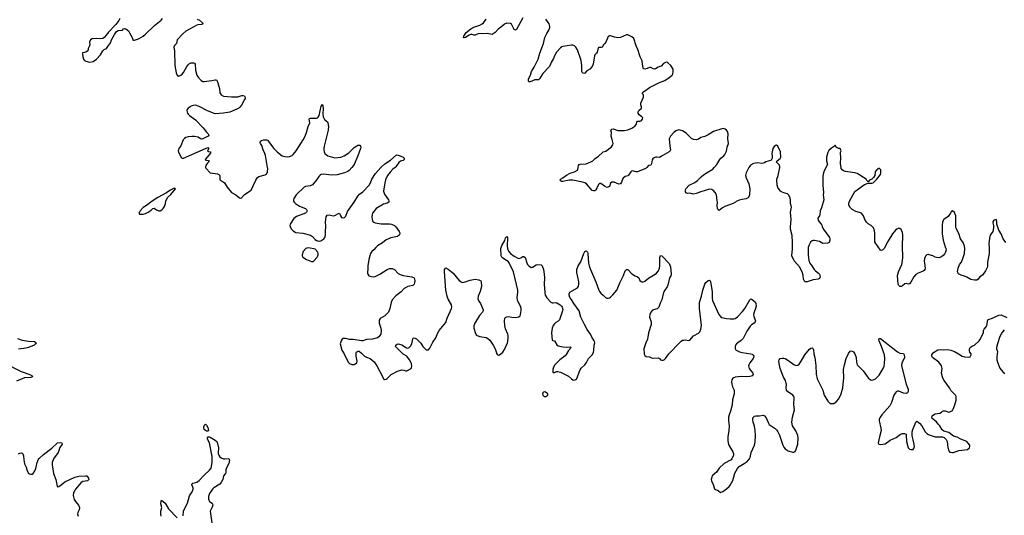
# Model space of a CAD drawing. Header units: inches. Extents: x 1682510 to 1839368, y 640758 to 791543.
# Tile 94 of 186: x 1705108 to 1721241, y 774304 to 782419. Entities that reach past the tile are written whole.
import ezdxf

# ---------------------------------------------------------------- set-up
doc = ezdxf.new("R2010")
doc.units = ezdxf.units.IN
doc.header["$MEASUREMENT"] = 0
for name, color, linetype in [('B7707', 7, 'Continuous'), ('B7708', 7, 'Continuous'), ('B7717', 7, 'Continuous'), ('B7718', 7, 'Continuous'), ('B7727', 7, 'Continuous')]:
    doc.layers.add(name, color=color, linetype=linetype)

msp = doc.modelspace()

# ---------------------------------------------------------------- linework, layer by layer
at = {"layer": 'B7707', "color": 6}
for points, elevation in [([(1708153, 780000), (1708156, 779990), (1708230, 779912), (1708350, 779895), (1708370, 779886), (1708387, 779867), (1708390, 779850), (1708387, 779810), (1708393, 779790), (1708443, 779763), (1708465, 779745), (1708510, 779677), (1708579, 779590), (1708651, 779551), (1708710, 779503), (1708730, 779494), (1708750, 779506), (1708790, 779557), (1708886, 779614), (1708902, 779630), (1708976, 779790), (1709004, 779836), (1709029, 779851), (1709130, 779876), (1709150, 779890), (1709170, 779930), (1709172, 779990), (1709170, 780000)], 800), ([(1710000, 779837), (1709978, 779802), (1709906, 779714), (1709870, 779698), (1709790, 779690), (1709770, 779677), (1709640, 779550), (1709601, 779490), (1709594, 779470), (1709595, 779450), (1709608, 779430), (1709628, 779410), (1709690, 779367), (1709790, 779330), (1709809, 779310), (1709816, 779290), (1709809, 779270), (1709789, 779250), (1709646, 779194), (1709599, 779161), (1709538, 779070), (1709535, 779050), (1709538, 779030), (1709555, 778995), (1709590, 778959), (1709630, 778937), (1709750, 778923), (1709872, 778892), (1709907, 778870), (1709950, 778820), (1709970, 778806), (1709990, 778798), (1710000, 778796)], 800), ([(1710000, 778593), (1709995, 778615), (1709950, 778659), (1709928, 778668), (1709870, 778680), (1709830, 778682), (1709795, 778670), (1709755, 778625), (1709737, 778570), (1709738, 778550), (1709750, 778530), (1709810, 778490), (1709890, 778459), (1709910, 778459), (1709930, 778471), (1709984, 778530), (1709995, 778550), (1709999, 778570), (1710000, 778583)], 800), ([(1705070, 777201), (1705150, 777170), (1705250, 777156), (1705350, 777150), (1705377, 777130), (1705369, 777110), (1705346, 777090), (1705250, 777050), (1705210, 777038), (1705090, 777024)], 700), ([(1704949, 776749), (1705130, 776657), (1705276, 776610), (1705310, 776590), (1705317, 776570), (1705290, 776562), (1705185, 776555), (1705058, 776502)], 700), ([(1705090, 775308), (1705110, 775320), (1705130, 775324), (1705150, 775321), (1705160, 775310), (1705170, 775279), (1705176, 775210), (1705188, 775148), (1705213, 775093), (1705231, 775031), (1705250, 774996), (1705270, 774980), (1705290, 774975), (1705310, 774978), (1705330, 774990), (1705356, 775030), (1705372, 775070), (1705393, 775170), (1705410, 775210), (1705426, 775234), (1705501, 775299), (1705636, 775404), (1705730, 775488), (1705770, 775497), (1705800, 775490), (1705802, 775470), (1705766, 775414), (1705737, 775330), (1705663, 775230), (1705642, 775170), (1705642, 775130), (1705660, 774990), (1705703, 774890), (1705721, 774781), (1705730, 774768), (1705750, 774775), (1705790, 774803), (1705846, 774854), (1706010, 774930), (1706076, 774944), (1706192, 774952), (1706210, 774949), (1706237, 774910), (1706241, 774890), (1706219, 774870), (1706144, 774856), (1706118, 774842), (1706023, 774730), (1706009, 774710), (1705991, 774669), (1705987, 774630), (1706003, 774563), (1706020, 774530), (1706073, 774470), (1706089, 774430), (1706085, 774395), (1706062, 774350), (1706058, 774330), (1706066, 774290)], 700), ([(1707784, 774296), (1707791, 774370), (1707798, 774390), (1707855, 774505), (1707890, 774620), (1707936, 774690), (1707951, 774730), (1707951, 774750), (1707928, 774810), (1707930, 774815), (1707944, 774830), (1708010, 774848), (1708050, 774872), (1708130, 774962), (1708220, 775040), (1708243, 775077), (1708263, 775170), (1708264, 775264), (1708218, 775490), (1708188, 775552), (1708188, 775572), (1708194, 775586), (1708210, 775591), (1708230, 775585), (1708310, 775536), (1708338, 775510), (1708350, 775481), (1708366, 775410), (1708359, 775330), (1708362, 775310), (1708369, 775289), (1708390, 775260), (1708410, 775243), (1708450, 775228), (1708470, 775226), (1708534, 775234), (1708543, 775223), (1708546, 775210), (1708536, 775150), (1708499, 775081), (1708488, 775050), (1708488, 775010), (1708482, 774990), (1708449, 774950), (1708434, 774890), (1708410, 774843), (1708386, 774814), (1708290, 774751), (1708265, 774730), (1708218, 774662), (1708202, 774610), (1708199, 774570), (1708205, 774550), (1708219, 774530), (1708260, 774500), (1708268, 774490), (1708273, 774470), (1708264, 774436), (1708228, 774370), (1708266, 774106)], 700), ([(1707424, 774290), (1707418, 774330), (1707422, 774370), (1707436, 774430), (1707423, 774490), (1707425, 774535), (1707430, 774550), (1707490, 774500), (1707510, 774475), (1707549, 774410), (1707690, 774260)], 700)]:
    msp.add_lwpolyline(points, dxfattribs=dict(at, elevation=elevation))
for points, elevation in [([(1707656, 779656), (1707630, 779653), (1707579, 779630), (1707500, 779580), (1707370, 779509), (1707279, 779450), (1707184, 779376), (1707130, 779342), (1707083, 779290), (1707069, 779270), (1707062, 779250), (1707073, 779233), (1707092, 779232), (1707130, 779237), (1707170, 779248), (1707213, 779267), (1707260, 779300), (1707290, 779330), (1707310, 779335), (1707350, 779307), (1707390, 779290), (1707410, 779291), (1707436, 779304), (1707461, 779330), (1707479, 779361), (1707497, 779410), (1707505, 779450), (1707530, 779505), (1707584, 779556), (1707659, 779650)], 800), ([(1708170, 775681), (1708150, 775690), (1708130, 775710), (1708124, 775730), (1708125, 775750), (1708138, 775782), (1708150, 775797), (1708170, 775782), (1708190, 775741), (1708200, 775690), (1708190, 775682)], 700)]:
    msp.add_lwpolyline(points, close=True, dxfattribs=dict(at, elevation=elevation))
at = {"layer": 'B7708', "color": 6, "elevation": 800}
for points in [[(1706750, 782436), (1706733, 782407), (1706681, 782339), (1706558, 782210), (1706531, 782169), (1706495, 782125), (1706470, 782113), (1706430, 782105), (1706370, 782110), (1706294, 782106), (1706270, 782090), (1706254, 782050), (1706257, 782010), (1706253, 781990), (1706231, 781950), (1706231, 781930), (1706222, 781910), (1706205, 781895), (1706170, 781882), (1706141, 781879), (1706132, 781870), (1706138, 781858), (1706142, 781810), (1706153, 781770), (1706170, 781751), (1706190, 781741), (1706250, 781726), (1706310, 781736), (1706369, 781771), (1706430, 781841), (1706470, 781911), (1706490, 781931), (1706530, 781946), (1706561, 781999), (1706592, 782030), (1706620, 782100), (1706662, 782178), (1706695, 782225), (1706719, 782241), (1706790, 782248), (1706810, 782270), (1706824, 782276), (1706850, 782269), (1706890, 782234), (1706910, 782205), (1706953, 782130), (1706964, 782090), (1706970, 782083), (1706990, 782083), (1707054, 782106), (1707130, 782149), (1707170, 782181), (1707318, 782322), (1707425, 782410), (1707450, 782439)], [(1708016, 782430), (1708052, 782410), (1708102, 782370), (1708107, 782350), (1708090, 782342), (1708030, 782335), (1708010, 782328), (1707831, 782230), (1707781, 782190), (1707690, 782090), (1707679, 782030), (1707644, 781996), (1707634, 781970), (1707643, 781910), (1707648, 781670), (1707670, 781550), (1707690, 781511), (1707710, 781497), (1707747, 781510), (1707770, 781528), (1707790, 781553), (1707848, 781652), (1707870, 781682), (1707890, 781701), (1707910, 781710), (1707954, 781714), (1707970, 781707), (1707981, 781690), (1707991, 781590), (1708010, 781510), (1708030, 781476), (1708081, 781421), (1708109, 781409), (1708130, 781407), (1708256, 781424), (1708310, 781436), (1708333, 781433), (1708350, 781404), (1708382, 781290), (1708390, 781223), (1708410, 781189), (1708450, 781169), (1708577, 781157), (1708682, 781158), (1708750, 781178), (1708770, 781179), (1708790, 781173), (1708799, 781159), (1708800, 781130), (1708791, 781110), (1708740, 781020), (1708714, 780986), (1708696, 780970), (1708667, 780953), (1708550, 780905), (1708450, 780886), (1708310, 780877), (1708184, 780924), (1708050, 781000), (1707990, 781018), (1707950, 781015), (1707917, 781003), (1707868, 780970), (1707854, 780950), (1707849, 780930), (1707856, 780890), (1707868, 780870), (1707888, 780850), (1707990, 780777), (1708114, 780650), (1708170, 780576), (1708196, 780550), (1708208, 780530), (1708196, 780510), (1708110, 780467), (1708090, 780461), (1708070, 780468), (1708030, 780493), (1707970, 780506), (1707927, 780507), (1707870, 780501), (1707831, 780490), (1707810, 780475), (1707789, 780450), (1707750, 780355), (1707717, 780310), (1707708, 780290), (1707706, 780270), (1707712, 780250), (1707758, 780158), (1707770, 780150), (1707790, 780154), (1708150, 780312), (1708190, 780324), (1708200, 780320), (1708207, 780310), (1708187, 780270), (1708201, 780261), (1708233, 780253), (1708234, 780234), (1708147, 780130), (1708157, 780117), (1708196, 780116), (1708215, 780110), (1708205, 780090), (1708178, 780062), (1708157, 780030), (1708150, 780010), (1708153, 780000)], [(1709170, 780000), (1709137, 780197), (1709127, 780230), (1709097, 780290), (1709077, 780357), (1709055, 780390), (1709048, 780410), (1709053, 780430), (1709070, 780443), (1709110, 780454), (1709150, 780454), (1709170, 780444), (1709270, 780310), (1709330, 780249), (1709410, 780192), (1709450, 780177), (1709490, 780174), (1709530, 780180), (1709570, 780196), (1709590, 780210), (1709636, 780270), (1709754, 780450), (1709787, 780510), (1709808, 780572), (1709832, 780668), (1709861, 780730), (1709853, 780790), (1709859, 780801), (1709873, 780807), (1709970, 780806), (1709990, 780814), (1709998, 780822), (1710000, 780825)]]:
    msp.add_lwpolyline(points, dxfattribs=at)
at = {"layer": 'B7717', "color": 6, "elevation": 800}
for points in [[(1710000, 778796), (1710027, 778793), (1710042, 778798), (1710090, 778828), (1710110, 778852), (1710118, 778890), (1710117, 778950), (1710126, 779030), (1710116, 779110), (1710130, 779190), (1710144, 779216), (1710174, 779226), (1710250, 779209), (1710270, 779213), (1710330, 779246), (1710350, 779250), (1710366, 779206), (1710382, 779182), (1710410, 779173), (1710430, 779178), (1710450, 779204), (1710481, 779279), (1710591, 779430), (1710650, 779530), (1710678, 779562), (1710730, 779602), (1710833, 779710), (1710855, 779745), (1710879, 779810), (1710939, 779901), (1711028, 780000)], [(1710548, 780000), (1710509, 779950), (1710485, 779935), (1710430, 779912), (1710310, 779876), (1710210, 779872), (1710090, 779891), (1710050, 779884), (1710030, 779873), (1710010, 779853), (1710000, 779837)], [(1711258, 780000), (1711220, 779970), (1711176, 779924), (1711133, 779867), (1711103, 779797), (1711090, 779750), (1711069, 779609), (1711083, 779563), (1711150, 779470), (1711158, 779450), (1711154, 779430), (1711127, 779413), (1711070, 779397), (1710949, 779330), (1710888, 779250), (1710881, 779230), (1710878, 779190), (1710882, 779150), (1710896, 779116), (1710910, 779101), (1710930, 779092), (1711030, 779074), (1711170, 779077), (1711199, 779070), (1711247, 779047), (1711270, 779025), (1711325, 778950), (1711336, 778930), (1711337, 778910), (1711324, 778890), (1711298, 778870), (1711190, 778848), (1711110, 778813), (1711050, 778767), (1710970, 778718), (1710942, 778690), (1710913, 778650), (1710876, 778624), (1710857, 778590), (1710827, 778493), (1710812, 778390), (1710815, 778350), (1710808, 778270), (1710813, 778253), (1710830, 778227), (1710873, 778213), (1710910, 778210), (1710930, 778214), (1711010, 778251), (1711067, 778293), (1711128, 778330), (1711170, 778344), (1711210, 778345), (1711247, 778330), (1711310, 778264), (1711344, 778244), (1711390, 778230), (1711531, 778210), (1711559, 778199), (1711570, 778190), (1711578, 778170), (1711582, 778150), (1711579, 778110), (1711570, 778088), (1711550, 778068), (1711470, 778048), (1711431, 778030), (1711410, 778015), (1711357, 777963), (1711270, 777895), (1711209, 777830), (1711193, 777790), (1711174, 777690), (1711149, 777632), (1711090, 777570), (1711015, 777525), (1711000, 777500), (1710996, 777450), (1711027, 777370), (1711033, 777330), (1711023, 777270), (1711010, 777247), (1710990, 777225), (1710969, 777211), (1710891, 777189), (1710790, 777182), (1710730, 777163), (1710710, 777161), (1710570, 777180), (1710510, 777182), (1710450, 777200), (1710410, 777201), (1710393, 777187), (1710377, 777163), (1710359, 777110), (1710388, 777010), (1710427, 776947), (1710490, 776811), (1710510, 776791), (1710550, 776771), (1710571, 776771), (1710590, 776773), (1710610, 776784), (1710630, 776803), (1710638, 776830), (1710621, 776910), (1710623, 776970), (1710630, 776983), (1710650, 776994), (1710670, 776991), (1710710, 776961), (1710758, 776910), (1710790, 776893), (1710850, 776870), (1710916, 776816), (1710961, 776750), (1711050, 776574), (1711070, 776541), (1711088, 776528), (1711110, 776531), (1711130, 776542), (1711193, 776607), (1711297, 776663), (1711370, 776684), (1711401, 776681), (1711430, 776667), (1711450, 776671), (1711522, 776710), (1711530, 776722), (1711532, 776748), (1711526, 776790), (1711494, 776850), (1711450, 776907), (1711390, 776941), (1711281, 777050), (1711267, 777070), (1711270, 777091), (1711292, 777108), (1711310, 777111), (1711330, 777107), (1711370, 777093), (1711446, 777046), (1711470, 777043), (1711489, 777050), (1711510, 777074), (1711531, 777110), (1711547, 777193), (1711556, 777204), (1711570, 777211), (1711590, 777205), (1711610, 777192), (1711680, 777120), (1711712, 777070), (1711770, 777013), (1711790, 777011), (1711805, 777015), (1711830, 777043), (1711880, 777140), (1711927, 777210), (1711958, 777290), (1711980, 777330), (1712090, 777462), (1712111, 777529), (1712184, 777690), (1712188, 777710), (1712183, 777750), (1712130, 777845), (1712111, 777890), (1712093, 777990), (1712070, 778290), (1712071, 778329), (1712090, 778354), (1712130, 778332), (1712209, 778269), (1712308, 778148), (1712350, 778121), (1712370, 778117), (1712390, 778119), (1712490, 778152), (1712570, 778168), (1712630, 778158), (1712663, 778143), (1712670, 778130), (1712675, 778050), (1712651, 777970), (1712618, 777890), (1712616, 777850), (1712630, 777811), (1712659, 777770), (1712702, 777670), (1712703, 777650), (1712692, 777628), (1712643, 777577), (1712564, 777450), (1712550, 777408), (1712548, 777370), (1712552, 777350), (1712570, 777296), (1712590, 777261), (1712606, 777246), (1712650, 777230), (1712750, 777217), (1712780, 777200), (1712812, 777172), (1712867, 777090), (1712899, 777030), (1712927, 776947), (1712938, 776930), (1712950, 776924), (1712970, 776931), (1712994, 776946), (1713024, 776976), (1713050, 777019), (1713100, 777130), (1713107, 777150), (1713112, 777208), (1713112, 777250), (1713107, 777270), (1713070, 777356), (1713058, 777410), (1713052, 777490), (1713059, 777530), (1713074, 777546), (1713090, 777555), (1713110, 777557), (1713170, 777546), (1713230, 777542), (1713287, 777553), (1713306, 777570), (1713315, 777590), (1713324, 777656), (1713322, 777690), (1713311, 777729), (1713271, 777810), (1713265, 777830), (1713261, 777870), (1713271, 777950), (1713271, 777990), (1713197, 778290), (1713130, 778438), (1713110, 778459), (1713056, 778490), (1713018, 778518), (1713007, 778530), (1712995, 778555), (1712991, 778671), (1713010, 778722), (1713059, 778801), (1713070, 778845), (1713090, 778871), (1713099, 778850), (1713095, 778710), (1713101, 778670), (1713116, 778630), (1713150, 778590), (1713210, 778545), (1713270, 778515), (1713290, 778510), (1713321, 778519), (1713350, 778541), (1713370, 778544), (1713390, 778523), (1713417, 778437), (1713431, 778411), (1713450, 778389), (1713490, 778364), (1713510, 778368), (1713570, 778404), (1713590, 778408), (1713650, 778407), (1713670, 778391), (1713688, 778328), (1713701, 778250), (1713705, 778190), (1713700, 778090), (1713710, 777950), (1713719, 777910), (1713747, 777867), (1713810, 777796), (1713830, 777785), (1713850, 777782), (1713890, 777789), (1713910, 777783), (1713963, 777750), (1713986, 777730), (1713998, 777710), (1714008, 777672), (1714004, 777650), (1713953, 777507), (1713930, 777484), (1713890, 777461), (1713870, 777441), (1713847, 777410), (1713830, 777370), (1713821, 777290), (1713830, 777174), (1713845, 777165), (1713870, 777161), (1713910, 777094), (1713930, 777080), (1714010, 777060), (1714070, 777055), (1714130, 777061), (1714146, 777050), (1714100, 777000), (1714064, 776936), (1714046, 776914), (1713959, 776850), (1713877, 776770), (1713857, 776730), (1713844, 776690), (1713846, 776646), (1713850, 776642), (1713870, 776641), (1713904, 776656), (1713923, 776657), (1713970, 776645), (1714101, 776581), (1714150, 776537), (1714170, 776524), (1714190, 776518), (1714210, 776521), (1714230, 776535), (1714250, 776571), (1714273, 776650), (1714291, 776688), (1714310, 776714), (1714369, 776770), (1714394, 776806), (1714430, 776871), (1714490, 776931), (1714510, 776972), (1714516, 777010), (1714518, 777090), (1714530, 777130), (1714528, 777150), (1714517, 777170), (1714489, 777210), (1714458, 777270), (1714405, 777345), (1714360, 777430), (1714302, 777550), (1714273, 777650), (1714190, 777770), (1714150, 777838), (1714124, 777870), (1714110, 777910), (1714110, 777930), (1714124, 777956), (1714159, 777981), (1714246, 778030), (1714265, 778055), (1714272, 778088), (1714271, 778129), (1714237, 778277), (1714239, 778330), (1714260, 778390), (1714304, 778456), (1714350, 778588), (1714370, 778624), (1714390, 778634), (1714410, 778611), (1714416, 778590), (1714430, 778430), (1714438, 778390), (1714460, 778330), (1714550, 778128), (1714599, 777990), (1714610, 777967), (1714630, 777941), (1714670, 777910), (1714709, 777869), (1714730, 777861), (1714750, 777859), (1714770, 777865), (1714790, 777878), (1714828, 777912), (1714890, 777990), (1714910, 778027), (1714939, 778110), (1715001, 778230), (1715030, 778305), (1715050, 778327), (1715070, 778327), (1715138, 778258), (1715190, 778226), (1715231, 778210), (1715250, 778190), (1715267, 778150), (1715290, 778131), (1715310, 778122), (1715350, 778139), (1715411, 778189), (1715520, 778250), (1715543, 778270), (1715573, 778307), (1715590, 778350), (1715597, 778390), (1715595, 778525), (1715610, 778559), (1715630, 778553), (1715750, 778428), (1715772, 778370), (1715780, 778250), (1715775, 778225), (1715754, 778190), (1715730, 778070), (1715717, 778043), (1715679, 777990), (1715659, 777950), (1715632, 777830), (1715604, 777776), (1715582, 777710), (1715553, 777687), (1715493, 777670), (1715470, 777655), (1715449, 777630), (1715431, 777590), (1715430, 777550), (1715455, 777470), (1715453, 777430), (1715409, 777291), (1715395, 777190), (1715367, 777130), (1715336, 777030), (1715342, 776942), (1715350, 776923), (1715370, 776902), (1715430, 776896), (1715462, 776882), (1715490, 776878), (1715570, 776882), (1715590, 776871), (1715610, 776851), (1715630, 776842), (1715650, 776844), (1715670, 776852), (1715691, 776870), (1715742, 776950), (1715810, 777012), (1715859, 777070), (1715945, 777155), (1715970, 777169), (1715990, 777174), (1716010, 777176), (1716070, 777168), (1716090, 777174), (1716150, 777244), (1716232, 777288), (1716242, 777298), (1716251, 777310), (1716267, 777353), (1716277, 777410), (1716248, 777690), (1716249, 777790), (1716280, 777890), (1716303, 777990), (1716336, 778090), (1716350, 778116), (1716390, 778146), (1716413, 778153), (1716422, 778142), (1716427, 778127), (1716453, 777970), (1716453, 777853), (1716460, 777820), (1716566, 777590), (1716590, 777559), (1716610, 777545), (1716687, 777527), (1716750, 777519), (1716810, 777520), (1716830, 777525), (1716870, 777554), (1716950, 777640), (1716989, 777690), (1717070, 777833), (1717090, 777846), (1717110, 777840), (1717159, 777799), (1717172, 777772), (1717174, 777730), (1717166, 777690), (1717141, 777630), (1717134, 777590), (1717139, 777559), (1717166, 777490), (1717160, 777470), (1717140, 777450), (1717096, 777424), (1717077, 777403), (1717022, 777318), (1716961, 777199), (1716930, 777165), (1716874, 777130), (1716852, 777110), (1716838, 777090), (1716832, 777070), (1716830, 777030), (1716838, 777018), (1716850, 777007), (1716901, 776981), (1716948, 776968), (1717090, 776948), (1717110, 776941), (1717128, 776928), (1717136, 776910), (1717134, 776886), (1717126, 776870), (1717070, 776803), (1717054, 776770), (1717050, 776750), (1717058, 776710), (1717122, 776630), (1717125, 776610), (1717111, 776589), (1717070, 776576), (1717010, 776573), (1716930, 776577), (1716830, 776566), (1716791, 776549), (1716777, 776523), (1716771, 776490), (1716774, 776450), (1716786, 776410), (1716812, 776350), (1716814, 776290), (1716787, 776193), (1716782, 776110), (1716757, 776010), (1716732, 775950), (1716722, 775910), (1716719, 775850), (1716733, 775770), (1716728, 775690), (1716712, 775590), (1716710, 775530), (1716716, 775490), (1716728, 775450), (1716790, 775344), (1716802, 775310), (1716803, 775290), (1716779, 775230), (1716768, 775212), (1716650, 775152), (1716570, 775078), (1716525, 775010), (1716456, 774950), (1716446, 774930), (1716439, 774890), (1716442, 774870), (1716468, 774810), (1716490, 774738), (1716506, 774726), (1716551, 774711), (1716590, 774675), (1716630, 774691), (1716690, 774736), (1716730, 774773), (1716750, 774798), (1716790, 774871), (1716827, 774993), (1716868, 775072), (1716897, 775103), (1716981, 775150), (1717030, 775186), (1717064, 775230), (1717074, 775250), (1717094, 775330), (1717145, 775450), (1717157, 775503), (1717166, 775614), (1717161, 775690), (1717150, 775763), (1717126, 775830), (1717118, 775870), (1717123, 775897), (1717150, 775926), (1717170, 775932), (1717230, 775930), (1717290, 775942), (1717313, 775933), (1717338, 775898), (1717370, 775821), (1717390, 775790), (1717484, 775724), (1717515, 775695), (1717532, 775672), (1717558, 775618), (1717614, 775454), (1717630, 775419), (1717650, 775393), (1717702, 775362), (1717770, 775336), (1717790, 775336), (1717812, 775350), (1717833, 775387), (1717856, 775470), (1717865, 775570), (1717857, 775610), (1717826, 775686), (1717772, 775770), (1717760, 775830), (1717769, 775910), (1717804, 776030), (1717792, 776110), (1717797, 776230), (1717791, 776250), (1717776, 776270), (1717690, 776330), (1717672, 776352), (1717666, 776390), (1717672, 776450), (1717669, 776470), (1717656, 776510), (1717625, 776565), (1717568, 776710), (1717550, 776790), (1717547, 776830), (1717553, 776850), (1717570, 776870), (1717602, 776878), (1717630, 776875), (1717650, 776869), (1717710, 776834), (1717790, 776771), (1717830, 776758), (1717858, 776762), (1717881, 776778), (1717915, 776825), (1717970, 776933), (1718050, 777026), (1718070, 777042), (1718090, 777048), (1718108, 777028), (1718113, 777013), (1718121, 776950), (1718136, 776890), (1718154, 776754), (1718157, 776617), (1718177, 776537), (1718265, 776350), (1718290, 776270), (1718350, 776171), (1718390, 776137), (1718410, 776133), (1718450, 776137), (1718490, 776168), (1718530, 776210), (1718569, 776290), (1718593, 776390), (1718602, 776450), (1718611, 776550), (1718606, 776690), (1718621, 776770), (1718651, 776870), (1718690, 776951), (1718716, 776990), (1718730, 776998), (1718750, 776994), (1718770, 776978), (1718791, 776950), (1718813, 776890), (1718818, 776810), (1718830, 776770), (1718929, 776669), (1719010, 776552), (1719050, 776522), (1719070, 776518), (1719090, 776521), (1719130, 776541), (1719190, 776600), (1719257, 776710), (1719270, 776743), (1719280, 776790), (1719285, 776870), (1719279, 776930), (1719230, 777070), (1719190, 777161), (1719187, 777173), (1719190, 777199), (1719210, 777198), (1719490, 776980), (1719530, 776960), (1719590, 776954), (1719602, 776930), (1719603, 776890), (1719599, 776870), (1719562, 776798), (1719557, 776750), (1719633, 776453), (1719663, 776370), (1719664, 776330), (1719652, 776308), (1719630, 776297), (1719590, 776303), (1719510, 776334), (1719490, 776335), (1719470, 776327), (1719450, 776306), (1719431, 776269), (1719391, 776149), (1719366, 776094), (1719235, 775950), (1719206, 775910), (1719192, 775870), (1719193, 775850), (1719220, 775730), (1719221, 775690), (1719194, 775590), (1719176, 775490), (1719178, 775478), (1719186, 775466), (1719210, 775461), (1719290, 775475), (1719370, 775535), (1719470, 775575), (1719541, 775630), (1719570, 775641), (1719604, 775644), (1719630, 775630), (1719635, 775615), (1719636, 775510), (1719668, 775408), (1719690, 775386), (1719710, 775379), (1719750, 775383), (1719761, 775399), (1719769, 775431), (1719761, 775490), (1719731, 775610), (1719731, 775670), (1719742, 775710), (1719790, 775830), (1719810, 775843), (1719852, 775812), (1719888, 775770), (1719944, 775670), (1719970, 775642), (1720000, 775629)], [(1715383, 780000), (1715373, 779990), (1715350, 779976), (1715230, 779930), (1715210, 779926), (1715150, 779944), (1715130, 779939), (1715119, 779930), (1715085, 779875), (1715070, 779865), (1715030, 779854), (1714995, 779825), (1714985, 779810), (1714970, 779759), (1714950, 779730), (1714926, 779726), (1714850, 779756), (1714830, 779761), (1714810, 779758), (1714790, 779741), (1714770, 779689), (1714730, 779672), (1714692, 779692), (1714630, 779739), (1714610, 779739), (1714590, 779722), (1714562, 779658), (1714546, 779634), (1714530, 779617), (1714510, 779616), (1714490, 779623), (1714394, 779730), (1714370, 779745), (1714330, 779757), (1714170, 779794), (1714110, 779792), (1714010, 779768), (1713983, 779770), (1713965, 779790), (1713970, 779810), (1714010, 779830), (1714068, 779872), (1714130, 779907), (1714199, 779930), (1714245, 779955), (1714252, 779970), (1714259, 780000)], [(1717056, 780000), (1717050, 779990), (1717009, 779910), (1717001, 779870), (1717010, 779830), (1717053, 779730), (1717070, 779650), (1717064, 779550), (1717047, 779510), (1717012, 779488), (1716944, 779476), (1716898, 779462), (1716850, 779442), (1716838, 779430), (1716799, 779410), (1716659, 779361), (1716622, 779338), (1716570, 779294), (1716550, 779306), (1716542, 779330), (1716537, 779370), (1716541, 779430), (1716534, 779454), (1716523, 779550), (1716503, 779590), (1716470, 779630), (1716450, 779640), (1716410, 779642), (1716270, 779602), (1716190, 779571), (1716144, 779564), (1716090, 779576), (1716050, 779572), (1716037, 779577), (1716026, 779586), (1716019, 779599), (1716015, 779630), (1716025, 779650), (1716077, 779710), (1716170, 779751), (1716216, 779784), (1716274, 779846), (1716310, 779876), (1716370, 779918), (1716466, 779974), (1716489, 780000)], [(1718318, 780000), (1718285, 779930), (1718273, 779890), (1718268, 779852), (1718265, 779710), (1718278, 779590), (1718274, 779550), (1718282, 779470), (1718243, 779337), (1718222, 779290), (1718217, 779223), (1718212, 779208), (1718186, 779170), (1718191, 779130), (1718237, 779077), (1718250, 779056), (1718257, 779030), (1718275, 778995), (1718377, 778850), (1718383, 778830), (1718382, 778810), (1718370, 778769), (1718350, 778761), (1718270, 778755), (1718210, 778785), (1718130, 778806), (1718110, 778806), (1718090, 778798), (1718066, 778774), (1718041, 778730), (1718028, 778688), (1718029, 778569), (1718037, 778477), (1718055, 778435), (1718089, 778390), (1718126, 778326), (1718146, 778306), (1718196, 778270), (1718214, 778250), (1718223, 778210), (1718210, 778181), (1718190, 778172), (1718110, 778162), (1718010, 778126), (1717970, 778129), (1717950, 778168), (1717946, 778234), (1717931, 778291), (1717885, 778370), (1717795, 778470), (1717760, 778550), (1717771, 778669), (1717772, 778770), (1717765, 778885), (1717738, 778990), (1717735, 779025), (1717746, 779146), (1717737, 779270), (1717753, 779350), (1717751, 779371), (1717737, 779410), (1717739, 779470), (1717734, 779494), (1717710, 779546), (1717690, 779567), (1717610, 779587), (1717572, 779612), (1717530, 779670), (1717517, 779710), (1717513, 779790), (1717516, 779810), (1717536, 779870), (1717563, 780000)], [(1720000, 778573), (1719990, 778574), (1719970, 778570), (1719950, 778549), (1719933, 778507), (1719930, 778470), (1719942, 778350), (1719938, 778330), (1719927, 778313), (1719910, 778301), (1719830, 778270), (1719790, 778247), (1719758, 778210), (1719710, 778121), (1719690, 778094), (1719670, 778087), (1719630, 778097), (1719610, 778092), (1719570, 778059), (1719550, 778049), (1719530, 778052), (1719510, 778067), (1719503, 778090), (1719493, 778230), (1719507, 778290), (1719559, 778410), (1719572, 778468), (1719577, 778530), (1719570, 778710), (1719579, 778890), (1719572, 778932), (1719550, 778981), (1719530, 779001), (1719510, 779004), (1719481, 778990), (1719456, 778970), (1719410, 778912), (1719331, 778789), (1719270, 778672), (1719250, 778650), (1719230, 778639), (1719210, 778643), (1719135, 778755), (1719122, 778782), (1719119, 778930), (1719110, 778984), (1719097, 779010), (1719058, 779050), (1719010, 779075), (1718982, 779102), (1718954, 779150), (1718936, 779210), (1718900, 779250), (1718870, 779263), (1718810, 779281), (1718748, 779310), (1718709, 779350), (1718691, 779390), (1718691, 779410), (1718705, 779450), (1718790, 779605), (1718950, 779719), (1719010, 779742), (1719070, 779741), (1719094, 779750), (1719150, 779806), (1719210, 779882), (1719219, 779910), (1719218, 779958), (1719190, 779988), (1719139, 779950), (1719127, 779930), (1719118, 779870), (1719101, 779839), (1719071, 779809), (1719034, 779790), (1719010, 779766), (1718990, 779786), (1718978, 779810), (1718830, 779899), (1718790, 779913), (1718636, 779936), (1718606, 779946), (1718582, 779962), (1718570, 779981), (1718567, 780000)], [(1710000, 778583), (1710001, 778590), (1710000, 778593)]]:
    msp.add_lwpolyline(points, dxfattribs=at)
msp.add_lwpolyline([(1713710, 776324), (1713690, 776319), (1713681, 776310), (1713676, 776290), (1713681, 776270), (1713702, 776250), (1713730, 776247), (1713762, 776270), (1713762, 776290), (1713738, 776310)], close=True, dxfattribs=at)
at = {"layer": 'B7718', "color": 6, "elevation": 800}
for points in [[(1713353, 782447), (1713250, 782261), (1713230, 782249), (1713210, 782261), (1713204, 782270), (1713167, 782347), (1713150, 782356), (1713090, 782361), (1713050, 782344), (1713010, 782305), (1712950, 782264), (1712901, 782210), (1712850, 782179), (1712770, 782195), (1712690, 782186), (1712630, 782191), (1712570, 782165), (1712550, 782166), (1712510, 782180), (1712470, 782168), (1712410, 782130), (1712390, 782124), (1712382, 782130), (1712383, 782150), (1712424, 782210), (1712500, 782270), (1712550, 782296), (1712650, 782330), (1712685, 782350), (1712709, 782370), (1712751, 782430)], [(1714259, 780000), (1714266, 780034), (1714277, 780050), (1714290, 780056), (1714390, 780058), (1714464, 780090), (1714497, 780110), (1714535, 780145), (1714590, 780182), (1714655, 780245), (1714670, 780255), (1714710, 780268), (1714804, 780336), (1714826, 780370), (1714830, 780390), (1714816, 780456), (1714798, 780510), (1714805, 780570), (1714796, 780610), (1714810, 780627), (1714830, 780630), (1714850, 780628), (1714907, 780607), (1714970, 780602), (1715010, 780602), (1715070, 780613), (1715139, 780641), (1715187, 780673), (1715212, 780710), (1715220, 780740), (1715230, 780757), (1715270, 780756), (1715290, 780765), (1715310, 780788), (1715317, 780810), (1715303, 780830), (1715260, 780860), (1715241, 780890), (1715239, 780910), (1715250, 780930), (1715294, 780970), (1715294, 780990), (1715286, 781026), (1715288, 781050), (1715329, 781150), (1715328, 781190), (1715309, 781210), (1715317, 781230), (1715362, 781258), (1715430, 781311), (1715590, 781390), (1715676, 781424), (1715749, 781470), (1715799, 781510), (1715809, 781530), (1715816, 781564), (1715815, 781610), (1715775, 781670), (1715730, 781713), (1715710, 781721), (1715690, 781718), (1715659, 781701), (1715620, 781660), (1715570, 781644), (1715526, 781614), (1715510, 781609), (1715490, 781613), (1715450, 781635), (1715430, 781634), (1715390, 781618), (1715350, 781609), (1715330, 781614), (1715319, 781650), (1715308, 781748), (1715272, 781812), (1715236, 781930), (1715207, 781990), (1715172, 782112), (1715139, 782139), (1715070, 782172), (1715050, 782172), (1714952, 782128), (1714910, 782122), (1714852, 782132), (1714790, 782155), (1714770, 782157), (1714750, 782146), (1714710, 782052), (1714693, 782027), (1714673, 782007), (1714653, 781967), (1714638, 781962), (1714597, 781963), (1714584, 781956), (1714569, 781890), (1714557, 781870), (1714534, 781846), (1714526, 781830), (1714503, 781690), (1714490, 781650), (1714448, 781610), (1714401, 781579), (1714370, 781546), (1714350, 781539), (1714330, 781547), (1714316, 781570), (1714318, 781670), (1714307, 781750), (1714250, 781926), (1714222, 781970), (1714198, 781990), (1714170, 782000), (1714150, 782000), (1714010, 781980), (1713990, 781974), (1713970, 781958), (1713902, 781890), (1713873, 781830), (1713857, 781783), (1713821, 781730), (1713790, 781650), (1713682, 781538), (1713625, 781450), (1713610, 781435), (1713550, 781436), (1713470, 781402), (1713450, 781401), (1713444, 781410), (1713446, 781450), (1713477, 781510), (1713495, 781570), (1713539, 781641), (1713580, 781730), (1713603, 781770), (1713630, 781873), (1713693, 782027), (1713715, 782125), (1713746, 782194), (1713778, 782250), (1713793, 782290), (1713793, 782310), (1713781, 782350), (1713727, 782427)], [(1710000, 780825), (1710015, 780850), (1710050, 781001), (1710070, 781032), (1710082, 780970), (1710076, 780870), (1710079, 780830), (1710105, 780785), (1710150, 780744), (1710157, 780730), (1710166, 780670), (1710163, 780610), (1710097, 780350), (1710090, 780310), (1710089, 780289), (1710097, 780257), (1710110, 780230), (1710127, 780210), (1710157, 780190), (1710270, 780158), (1710370, 780167), (1710424, 780190), (1710503, 780237), (1710590, 780326), (1710630, 780356), (1710650, 780365), (1710683, 780363), (1710694, 780350), (1710696, 780330), (1710693, 780310), (1710651, 780190), (1710587, 780050), (1710548, 780000)], [(1716489, 780000), (1716530, 780046), (1716581, 780130), (1716598, 780150), (1716646, 780190), (1716660, 780210), (1716690, 780267), (1716700, 780330), (1716719, 780390), (1716711, 780470), (1716715, 780550), (1716706, 780586), (1716690, 780610), (1716666, 780626), (1716636, 780636), (1716610, 780633), (1716474, 780590), (1716390, 780533), (1716332, 780508), (1716270, 780490), (1716230, 780461), (1716190, 780452), (1716150, 780458), (1716114, 780474), (1716030, 780563), (1715970, 780600), (1715910, 780613), (1715861, 780599), (1715826, 780574), (1715770, 780512), (1715750, 780470), (1715758, 780350), (1715770, 780290), (1715767, 780270), (1715747, 780253), (1715633, 780190), (1715590, 780161), (1715550, 780168), (1715530, 780166), (1715490, 780151), (1715473, 780127), (1715461, 780059), (1715450, 780037), (1715410, 780029), (1715383, 780000)], [(1717563, 780000), (1717565, 780010), (1717557, 780037), (1717505, 780090), (1717521, 780110), (1717570, 780144), (1717578, 780170), (1717575, 780255), (1717529, 780350), (1717510, 780364), (1717490, 780359), (1717470, 780342), (1717448, 780312), (1717432, 780230), (1717439, 780170), (1717436, 780150), (1717420, 780120), (1717410, 780112), (1717332, 780090), (1717310, 780075), (1717270, 780065), (1717196, 780076), (1717134, 780066), (1717084, 780036), (1717070, 780022), (1717056, 780000)], [(1718567, 780000), (1718557, 780057), (1718561, 780170), (1718556, 780230), (1718559, 780250), (1718569, 780270), (1718550, 780308), (1718526, 780310), (1718489, 780329), (1718470, 780366), (1718444, 780336), (1718410, 780315), (1718365, 780275), (1718350, 780242), (1718330, 780170), (1718330, 780110), (1718342, 780050), (1718318, 780000)], [(1711028, 780000), (1711030, 780002), (1711090, 780058), (1711181, 780119), (1711277, 780203), (1711290, 780206), (1711310, 780203), (1711342, 780190), (1711391, 780170), (1711406, 780150), (1711405, 780130), (1711390, 780115), (1711350, 780102), (1711320, 780080), (1711270, 780010), (1711258, 780000)]]:
    msp.add_lwpolyline(points, dxfattribs=at)
at = {"layer": 'B7727', "color": 6, "elevation": 800}
for points in [[(1721267, 778770), (1721223, 778830), (1721189, 778910), (1721149, 778970), (1721119, 779070), (1721117, 779117), (1721110, 779146), (1721070, 779134), (1721051, 779110), (1721051, 779090), (1721065, 779050), (1721065, 779010), (1721051, 778950), (1721011, 778890), (1720997, 778843), (1720988, 778750), (1720993, 778687), (1720990, 778590), (1720964, 778450), (1720964, 778370), (1720934, 778306), (1720883, 778237), (1720842, 778210), (1720813, 778170), (1720790, 778156), (1720750, 778154), (1720690, 778163), (1720625, 778205), (1720590, 778221), (1720536, 778236), (1720490, 778257), (1720476, 778290), (1720483, 778350), (1720506, 778410), (1720538, 778450), (1720558, 778490), (1720589, 778590), (1720593, 778670), (1720588, 778710), (1720568, 778770), (1720525, 778830), (1720498, 778918), (1720450, 778999), (1720445, 779030), (1720444, 779210), (1720437, 779237), (1720422, 779262), (1720390, 779289), (1720370, 779275), (1720359, 779250), (1720321, 779199), (1720250, 779145), (1720228, 779110), (1720222, 779050), (1720223, 778910), (1720240, 778810), (1720270, 778698), (1720284, 778670), (1720287, 778650), (1720277, 778610), (1720267, 778590), (1720241, 778559), (1720210, 778534), (1720170, 778522), (1720130, 778524), (1720110, 778530), (1720069, 778550), (1720010, 778571), (1720000, 778573)], [(1720000, 775629), (1720043, 775610), (1720110, 775589), (1720174, 775586), (1720230, 775591), (1720256, 775576), (1720286, 775545), (1720302, 775510), (1720313, 775413), (1720330, 775358), (1720350, 775339), (1720390, 775331), (1720410, 775334), (1720493, 775367), (1720637, 775383), (1720672, 775408), (1720677, 775430), (1720674, 775450), (1720645, 775490), (1720624, 775510), (1720528, 775548), (1720470, 775584), (1720410, 775601), (1720330, 775657), (1720250, 775679), (1720224, 775704), (1720186, 775770), (1720158, 775798), (1720132, 775832), (1720059, 775890), (1720053, 775910), (1720061, 775930), (1720081, 775950), (1720110, 775966), (1720182, 775978), (1720209, 775990), (1720229, 776011), (1720243, 776017), (1720270, 776013), (1720330, 775991), (1720350, 775996), (1720390, 776021), (1720401, 776039), (1720429, 776110), (1720452, 776190), (1720450, 776250), (1720442, 776270), (1720367, 776347), (1720344, 776390), (1720253, 776510), (1720233, 776550), (1720214, 776630), (1720221, 776710), (1720211, 776751), (1720167, 776810), (1720066, 776890), (1720055, 776910), (1720053, 776930), (1720064, 776950), (1720082, 776970), (1720150, 777014), (1720190, 777019), (1720250, 777013), (1720316, 777016), (1720367, 777007), (1720425, 776985), (1720491, 776950), (1720550, 776909), (1720590, 776898), (1720649, 776891), (1720679, 776901), (1720689, 776910), (1720699, 776930), (1720695, 776950), (1720677, 776977), (1720670, 776998), (1720673, 777030), (1720683, 777050), (1720707, 777073), (1720750, 777092), (1720830, 777163), (1720841, 777179), (1720900, 777290), (1720902, 777330), (1720908, 777350), (1720946, 777390), (1720955, 777410), (1720970, 777503), (1720990, 777518), (1721030, 777527), (1721150, 777579), (1721190, 777585), (1721284, 777544)], [(1721241, 777339), (1721198, 777290), (1721170, 777232), (1721127, 777110), (1721114, 777050), (1721114, 777030), (1721127, 776987), (1721117, 776897), (1721120, 776850), (1721130, 776810), (1721170, 776713), (1721214, 776654), (1721250, 776627)]]:
    msp.add_lwpolyline(points, dxfattribs=at)

doc.saveas('drawing.dxf')
